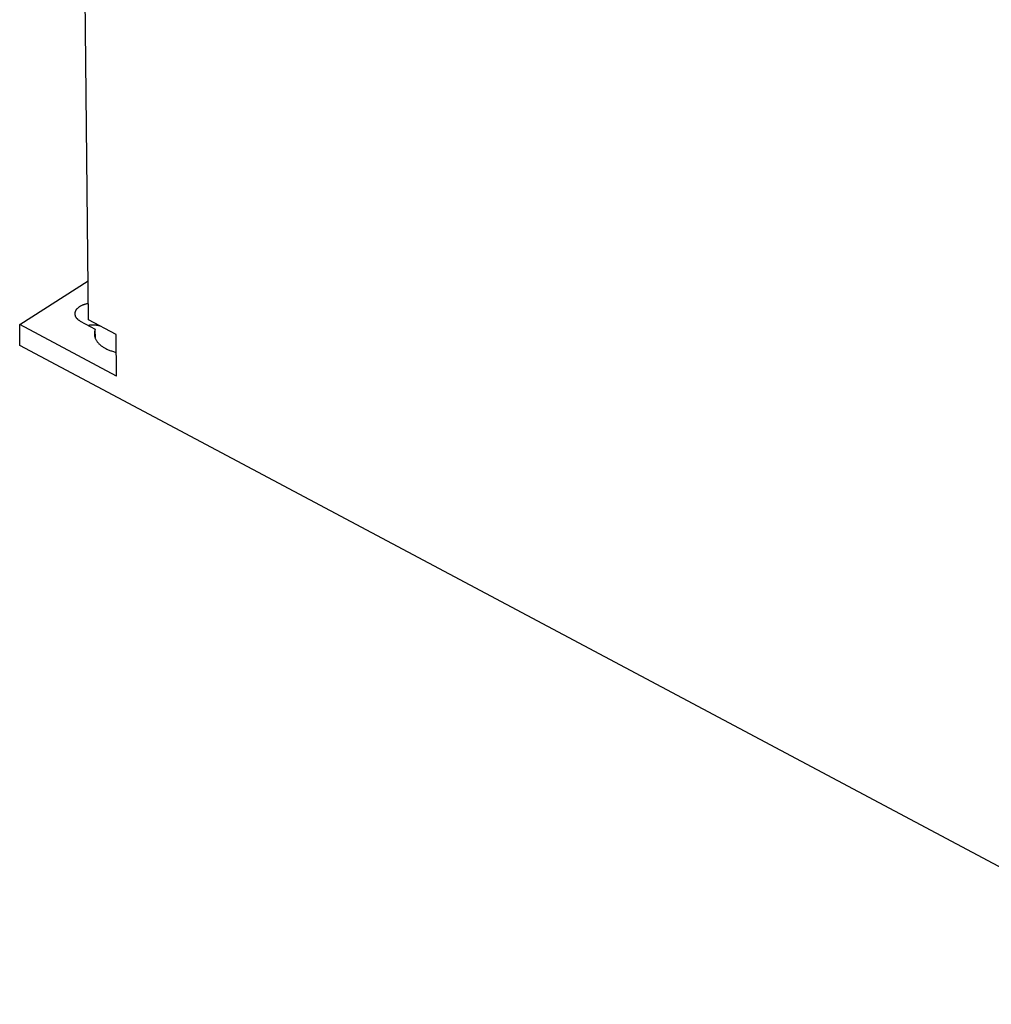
# Model space of a CAD drawing. Header units: millimetres. Extents: x 0 to 594, y 0 to 420.
# Tile 36 of 78: x 502 to 533, y 76 to 107. Entities that reach past the tile are written whole.
import ezdxf

# ---------------------------------------------------------------- set-up
doc = ezdxf.new("R2010")
doc.units = ezdxf.units.MM
doc.header["$LTSCALE"] = 32.67
doc.layers.get('0').update_dxf_attribs({"linetype": 'CONTINUOUS'})

msp = doc.modelspace()

# ---------------------------------------------------------------- linework, layer by layer
at = {"color": 7, "linetype": 'CONTINUOUS'}
for p, q in [((504.119, 97.991), (503.794, 128.754)), ((501.948, 97.843), (504.106, 99.219)), ((503.907, 98.446), (503.892, 98.439)), ((503.922, 98.453), (503.907, 98.446)), ((503.938, 98.459), (503.922, 98.453)), ((503.954, 98.465), (503.938, 98.459)), ((503.97, 98.471), (503.954, 98.465)), ((503.986, 98.477), (503.97, 98.471)), ((504.003, 98.482), (503.986, 98.477)), ((504.02, 98.486), (504.003, 98.482)), ((504.038, 98.491), (504.02, 98.486)), ((504.055, 98.495), (504.038, 98.491)), ((504.073, 98.499), (504.055, 98.495)), ((504.091, 98.502), (504.073, 98.499)), ((504.109, 98.505), (504.091, 98.502)), ((504.114, 98.506), (504.109, 98.505)), ((503.689, 98.209), (503.688, 98.198)), ((503.688, 98.198), (503.688, 98.187)), ((503.688, 98.187), (503.688, 98.184)), ((503.688, 98.184), (503.688, 98.176)), ((503.688, 98.176), (503.689, 98.165)), ((503.691, 98.22), (503.689, 98.209)), ((503.689, 98.165), (503.69, 98.154)), ((503.69, 98.154), (503.693, 98.143)), ((503.693, 98.231), (503.691, 98.22)), ((503.696, 98.242), (503.693, 98.231)), ((503.693, 98.143), (503.695, 98.133)), ((503.695, 98.133), (503.699, 98.122)), ((503.7, 98.253), (503.696, 98.242)), ((503.704, 98.263), (503.7, 98.253)), ((503.709, 98.274), (503.704, 98.263)), ((503.714, 98.285), (503.709, 98.274)), ((503.72, 98.295), (503.714, 98.285)), ((503.727, 98.305), (503.72, 98.295)), ((503.734, 98.316), (503.727, 98.305)), ((503.742, 98.326), (503.734, 98.316)), ((503.75, 98.336), (503.742, 98.326)), ((503.759, 98.345), (503.75, 98.336)), ((503.769, 98.355), (503.759, 98.345)), ((503.779, 98.364), (503.769, 98.355)), ((503.789, 98.374), (503.779, 98.364)), ((503.801, 98.383), (503.789, 98.374)), ((503.812, 98.392), (503.801, 98.383)), ((503.824, 98.4), (503.812, 98.392)), ((503.837, 98.408), (503.824, 98.4)), ((503.85, 98.416), (503.837, 98.408)), ((503.864, 98.424), (503.85, 98.416)), ((503.878, 98.432), (503.864, 98.424)), ((503.892, 98.439), (503.878, 98.432)), ((505.007, 96.215), (501.948, 97.843)), ((501.955, 97.188), (501.948, 97.843)), ((503.699, 98.122), (503.703, 98.111)), ((503.703, 98.111), (503.708, 98.101)), ((503.708, 98.101), (503.713, 98.09)), ((503.713, 98.09), (503.719, 98.08)), ((503.719, 98.08), (503.725, 98.07)), ((503.725, 98.07), (503.732, 98.06)), ((503.732, 98.06), (503.74, 98.05)), ((503.74, 98.05), (503.748, 98.04)), ((503.748, 98.04), (503.757, 98.031)), ((503.757, 98.031), (503.767, 98.021)), ((503.767, 98.021), (503.777, 98.012)), ((503.777, 98.012), (503.787, 98.003)), ((503.787, 98.003), (503.798, 97.995)), ((503.798, 97.995), (503.81, 97.986)), ((503.81, 97.986), (503.822, 97.978)), ((503.822, 97.978), (503.834, 97.97)), ((503.834, 97.97), (503.847, 97.962)), ((503.847, 97.962), (503.861, 97.955)), ((503.861, 97.955), (504.332, 97.704)), ((504.993, 97.526), (504.119, 97.991)), ((504.135, 97.82), (504.119, 97.818)), ((504.153, 97.822), (504.135, 97.82)), ((504.172, 97.824), (504.153, 97.822)), ((504.191, 97.825), (504.172, 97.824)), ((504.209, 97.826), (504.191, 97.825)), ((504.228, 97.827), (504.209, 97.826)), ((504.247, 97.827), (504.228, 97.827)), ((504.266, 97.827), (504.247, 97.827)), ((504.284, 97.827), (504.266, 97.827)), ((504.303, 97.826), (504.284, 97.827)), ((504.322, 97.825), (504.303, 97.826)), ((504.34, 97.823), (504.322, 97.825)), ((504.359, 97.821), (504.34, 97.823)), ((504.377, 97.819), (504.359, 97.821)), ((504.395, 97.816), (504.377, 97.819)), ((504.304, 97.575), (504.303, 97.556)), ((504.303, 97.556), (504.303, 97.552)), ((504.303, 97.552), (504.304, 97.538)), ((504.305, 97.593), (504.304, 97.575)), ((504.304, 97.538), (504.305, 97.519)), ((504.307, 97.612), (504.305, 97.593)), ((504.305, 97.519), (504.307, 97.501)), ((504.31, 97.63), (504.307, 97.612)), ((504.315, 97.649), (504.31, 97.63)), ((504.32, 97.667), (504.315, 97.649)), ((504.325, 97.686), (504.32, 97.667)), ((504.332, 97.704), (504.325, 97.686)), ((504.336, 97.402), (504.332, 97.704)), ((504.413, 97.813), (504.395, 97.816)), ((504.431, 97.81), (504.413, 97.813)), ((504.448, 97.806), (504.431, 97.81)), ((504.466, 97.802), (504.448, 97.806)), ((504.481, 97.798), (504.466, 97.802)), ((505.007, 96.215), (504.993, 97.526)), ((504.307, 97.501), (504.31, 97.482)), ((504.31, 97.482), (504.315, 97.464)), ((504.315, 97.464), (504.32, 97.446)), ((504.32, 97.446), (504.326, 97.427)), ((504.326, 97.427), (504.332, 97.409)), ((504.332, 97.409), (504.34, 97.391)), ((504.34, 97.391), (504.349, 97.374)), ((504.349, 97.374), (504.358, 97.356)), ((504.358, 97.356), (504.369, 97.339)), ((504.369, 97.339), (504.38, 97.322)), ((504.38, 97.322), (504.392, 97.305)), ((504.392, 97.305), (504.405, 97.288)), ((504.405, 97.288), (504.419, 97.271)), ((504.419, 97.271), (504.434, 97.255)), ((504.434, 97.255), (504.449, 97.239)), ((504.449, 97.239), (504.465, 97.223)), ((504.465, 97.223), (504.482, 97.208)), ((504.482, 97.208), (504.5, 97.193)), ((540.992, 76.406), (501.955, 97.188)), ((504.5, 97.193), (504.519, 97.178)), ((504.519, 97.178), (504.538, 97.164)), ((504.538, 97.164), (504.558, 97.15)), ((504.558, 97.15), (504.579, 97.136)), ((504.579, 97.136), (504.6, 97.122)), ((504.6, 97.122), (504.622, 97.109)), ((504.622, 97.109), (504.645, 97.097)), ((504.645, 97.097), (504.668, 97.085)), ((504.668, 97.085), (504.692, 97.073)), ((504.692, 97.073), (504.717, 97.061)), ((504.717, 97.061), (504.742, 97.051)), ((504.742, 97.051), (504.767, 97.04)), ((504.767, 97.04), (504.794, 97.03)), ((504.794, 97.03), (504.82, 97.02)), ((504.82, 97.02), (504.848, 97.011)), ((504.848, 97.011), (504.875, 97.002)), ((504.875, 97.002), (504.903, 96.994)), ((504.903, 96.994), (504.932, 96.987)), ((504.932, 96.987), (504.961, 96.979)), ((504.961, 96.979), (504.99, 96.973)), ((504.99, 96.973), (504.999, 96.971))]:
    msp.add_line(p, q, dxfattribs=at)

doc.saveas('drawing.dxf')
